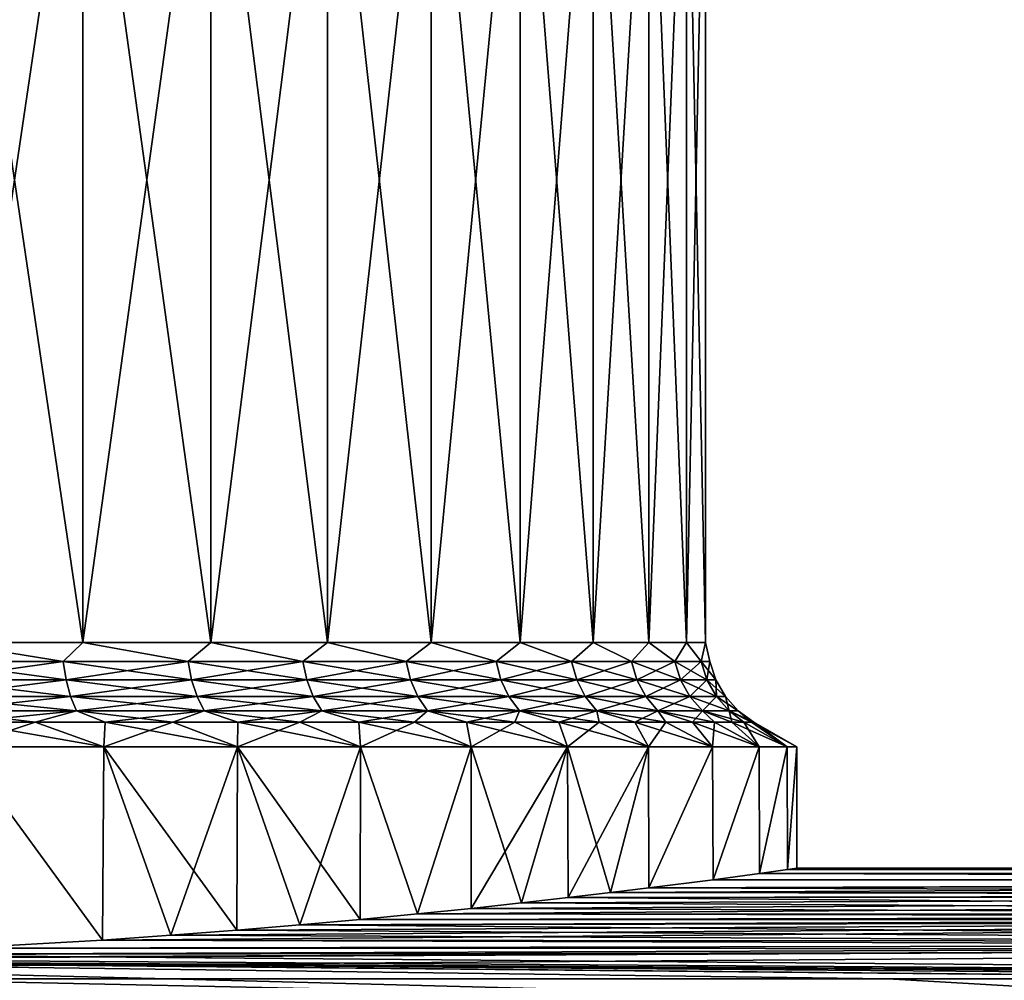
# Model space of a CAD drawing. Header units: metres. Extents: x -90 to 304, y -90 to 74.
# Tile 14 of 256: x -55.5 to -46.95, y 13.03 to 21.37. Entities that reach past the tile are written whole.
import ezdxf

# ---------------------------------------------------------------- set-up
doc = ezdxf.new("R2010")
doc.units = ezdxf.units.M
doc.layers.add('solid_21662050_350', color=7, linetype='CONTINUOUS')

msp = doc.modelspace()

# ---------------------------------------------------------------- linework, layer by layer
at = {"layer": 'solid_21662050_350'}
for points in [[(-54.952427, 15.961881, 9.181503), (-54.952408, 24, 9.181491), (-56.142979, 24, 9.741732)], [(-56.142975, 15.961881, 9.741734), (-54.952427, 15.961881, 9.181503), (-56.142979, 24, 9.741732)], [(-56.142975, 15.961881, -9.741734), (-56.142979, 24, -9.741732), (-54.952408, 24, -9.181491)], [(-54.952427, 15.961881, -9.181503), (-56.142975, 15.961881, -9.741734), (-54.952408, 24, -9.181491)], [(-54.952427, 15.961881, 9.181503), (-53.84148, 15.961881, 8.476477), (-54.952408, 24, 9.181491)], [(-54.952427, 15.961881, -9.181503), (-54.952408, 24, -9.181491), (-53.841454, 24, -8.476456)], [(-53.84148, 15.961881, -8.476476), (-54.952427, 15.961881, -9.181503), (-53.841454, 24, -8.476456)], [(-53.84148, 15.961881, 8.476477), (-53.841454, 24, 8.476456), (-54.952408, 24, 9.181491)], [(-53.84148, 15.961881, 8.476477), (-52.82766, 15.961881, 7.637769), (-53.841454, 24, 8.476456)], [(-53.84148, 15.961881, -8.476476), (-53.841454, 24, -8.476456), (-52.827648, 24, -7.637761)], [(-52.82766, 15.961881, -7.637769), (-53.84148, 15.961881, -8.476476), (-52.827648, 24, -7.637761)], [(-52.82766, 15.961881, 7.637769), (-52.827648, 24, 7.637761), (-53.841454, 24, 8.476456)], [(-52.82766, 15.961881, 7.637769), (-51.926949, 15.961881, 6.67861), (-52.827648, 24, 7.637761)], [(-52.82766, 15.961881, -7.637769), (-52.827648, 24, -7.637761), (-51.926964, 24, -6.678631)], [(-51.926949, 15.961881, -6.67861), (-52.82766, 15.961881, -7.637769), (-51.926964, 24, -6.678631)], [(-51.926949, 15.961881, 6.67861), (-51.926964, 24, 6.678631), (-52.827648, 24, 7.637761)], [(-51.153553, 15.961881, 5.614126), (-51.153572, 24, 5.61415), (-51.926964, 24, 6.678631)], [(-51.926949, 15.961881, 6.67861), (-51.153553, 15.961881, 5.614126), (-51.926964, 24, 6.678631)], [(-51.926949, 15.961881, -6.67861), (-51.926964, 24, -6.678631), (-51.153572, 24, -5.61415)], [(-51.153553, 15.961881, -5.614126), (-51.926949, 15.961881, -6.67861), (-51.153572, 24, -5.61415)], [(-50.519676, 15.961881, 4.461102), (-50.51968, 24, 4.461111), (-51.153572, 24, 5.61415)], [(-51.153553, 15.961881, 5.614126), (-50.519676, 15.961881, 4.461102), (-51.153572, 24, 5.61415)], [(-51.153553, 15.961881, -5.614126), (-51.153572, 24, -5.61415), (-50.51968, 24, -4.461111)], [(-50.519676, 15.961881, -4.461103), (-51.153553, 15.961881, -5.614126), (-50.51968, 24, -4.461111)], [(-50.035305, 15.961881, 3.237726), (-50.035301, 24, 3.237709), (-50.51968, 24, 4.461111)], [(-50.519676, 15.961881, 4.461102), (-50.035305, 15.961881, 3.237726), (-50.51968, 24, 4.461111)], [(-50.519676, 15.961881, -4.461103), (-50.51968, 24, -4.461111), (-50.035301, 24, -3.237709)], [(-50.035305, 15.961881, -3.237726), (-50.519676, 15.961881, -4.461103), (-50.035301, 24, -3.237709)], [(-50.035305, 15.961881, 3.237726), (-49.708084, 15.961881, 1.963288), (-50.035301, 24, 3.237709)], [(-50.035305, 15.961881, -3.237726), (-50.035301, 24, -3.237709), (-49.70808, 24, -1.963255)], [(-49.708084, 15.961881, -1.963288), (-50.035305, 15.961881, -3.237726), (-49.70808, 24, -1.963255)], [(-49.708084, 15.961881, 1.963288), (-49.70808, 24, 1.963255), (-50.035301, 24, 3.237709)], [(-49.708084, 15.961881, 1.963288), (-49.543175, 15.961881, 0.657888), (-49.70808, 24, 1.963255)], [(-49.708084, 15.961881, -1.963288), (-49.70808, 24, -1.963255), (-49.543175, 24, -0.657866)], [(-49.543175, 15.961881, -0.657888), (-49.708084, 15.961881, -1.963288), (-49.543175, 24, -0.657866)], [(-49.543175, 15.961881, 0.657888), (-49.543175, 24, 0.657866), (-49.70808, 24, 1.963255)], [(-49.543175, 15.961881, -0.657888), (-49.543175, 24, -0.657866), (-49.543175, 24, 0.657866)], [(-49.543175, 15.961881, 0.657888), (-49.543175, 15.961881, -0.657888), (-49.543175, 24, 0.657866)], [(-56.278427, 15.795551, -9.812979), (-56.142975, 15.961881, -9.741734), (-55.122738, 15.795551, -9.292845)], [(-55.122738, 15.795551, 9.292845), (-56.142975, 15.961881, 9.741734), (-56.278427, 15.795551, 9.812979)], [(-55.122738, 15.795551, -9.292845), (-56.142975, 15.961881, -9.741734), (-54.952427, 15.961881, -9.181503)], [(-55.122738, 15.795551, 9.292845), (-54.952427, 15.961881, 9.181503), (-56.142975, 15.961881, 9.741734)], [(-55.122738, 15.795551, -9.292845), (-54.952427, 15.961881, -9.181503), (-54.03817, 15.795551, -8.6372)], [(-54.03817, 15.795551, 8.6372), (-54.952427, 15.961881, 9.181503), (-55.122738, 15.795551, 9.292845)], [(-54.03817, 15.795551, -8.6372), (-54.952427, 15.961881, -9.181503), (-53.84148, 15.961881, -8.476476)], [(-54.03817, 15.795551, 8.6372), (-53.84148, 15.961881, 8.476477), (-54.952427, 15.961881, 9.181503)], [(-54.03817, 15.795551, -8.6372), (-53.84148, 15.961881, -8.476476), (-53.040539, 15.795551, -7.855607)], [(-53.040539, 15.795551, 7.855607), (-53.84148, 15.961881, 8.476477), (-54.03817, 15.795551, 8.6372)], [(-53.040539, 15.795551, -7.855607), (-53.84148, 15.961881, -8.476476), (-52.82766, 15.961881, -7.637769)], [(-53.040539, 15.795551, 7.855607), (-52.82766, 15.961881, 7.637769), (-53.84148, 15.961881, 8.476477)], [(-53.040539, 15.795551, -7.855607), (-52.82766, 15.961881, -7.637769), (-52.144394, 15.795551, -6.95946)], [(-52.144394, 15.795551, 6.95946), (-52.82766, 15.961881, 7.637769), (-53.040539, 15.795551, 7.855607)], [(-52.144394, 15.795551, -6.95946), (-52.82766, 15.961881, -7.637769), (-51.926949, 15.961881, -6.67861)], [(-52.144394, 15.795551, 6.95946), (-51.926949, 15.961881, 6.67861), (-52.82766, 15.961881, 7.637769)], [(-52.144394, 15.795551, -6.95946), (-51.926949, 15.961881, -6.67861), (-51.362801, 15.795551, -5.961829)], [(-51.362801, 15.795551, 5.961829), (-51.926949, 15.961881, 6.67861), (-52.144394, 15.795551, 6.95946)], [(-51.362801, 15.795551, -5.961829), (-51.926949, 15.961881, -6.67861), (-51.153553, 15.961881, -5.614126)], [(-51.362801, 15.795551, 5.961829), (-51.153553, 15.961881, 5.614126), (-51.926949, 15.961881, 6.67861)], [(-51.362801, 15.795551, -5.961829), (-51.153553, 15.961881, -5.614126), (-50.707153, 15.795551, -4.877261)], [(-50.707153, 15.795551, 4.877261), (-51.153553, 15.961881, 5.614126), (-51.362801, 15.795551, 5.961829)], [(-50.707153, 15.795551, -4.877261), (-51.153553, 15.961881, -5.614126), (-50.519676, 15.961881, -4.461103)], [(-50.707153, 15.795551, 4.877261), (-50.519676, 15.961881, 4.461102), (-51.153553, 15.961881, 5.614126)], [(-50.707153, 15.795551, -4.877261), (-50.519676, 15.961881, -4.461103), (-50.187023, 15.795551, -3.721572)], [(-50.187023, 15.795551, 3.721572), (-50.519676, 15.961881, 4.461102), (-50.707153, 15.795551, 4.877261)], [(-50.187023, 15.795551, -3.721572), (-50.519676, 15.961881, -4.461103), (-50.035305, 15.961881, -3.237726)], [(-50.187023, 15.795551, 3.721572), (-50.035305, 15.961881, 3.237726), (-50.519676, 15.961881, 4.461102)], [(-50.187023, 15.795551, -3.721572), (-50.035305, 15.961881, -3.237726), (-49.809982, 15.795551, -2.511614)], [(-49.809982, 15.795551, 2.511614), (-50.035305, 15.961881, 3.237726), (-50.187023, 15.795551, 3.721572)], [(-49.809982, 15.795551, -2.511614), (-50.035305, 15.961881, -3.237726), (-49.708084, 15.961881, -1.963288)], [(-49.809982, 15.795551, 2.511614), (-49.708084, 15.961881, 1.963288), (-50.035305, 15.961881, 3.237726)], [(-49.809982, 15.795551, -2.511614), (-49.708084, 15.961881, -1.963288), (-49.581539, 15.795551, -1.26503)], [(-49.581539, 15.795551, 1.26503), (-49.708084, 15.961881, 1.963288), (-49.809982, 15.795551, 2.511614)], [(-49.581539, 15.795551, -1.26503), (-49.708084, 15.961881, -1.963288), (-49.543175, 15.961881, -0.657888)], [(-49.581539, 15.795551, 1.26503), (-49.543175, 15.961881, 0.657888), (-49.708084, 15.961881, 1.963288)], [(-49.581539, 15.795551, -1.26503), (-49.543175, 15.961881, -0.657888), (-49.505016, 15.795551)], [(-49.505016, 15.795551), (-49.543175, 15.961881, 0.657888), (-49.581539, 15.795551, 1.26503)], [(-49.505016, 15.795551), (-49.543175, 15.961881, -0.657888), (-49.543175, 15.961881, 0.657888)], [(-56.278427, 15.795551, 9.812979), (-56.260078, 15.636338, 9.861365), (-55.09869, 15.636338, 9.338667)], [(-55.122738, 15.795551, 9.292845), (-56.278427, 15.795551, 9.812979), (-55.09869, 15.636338, 9.338667)], [(-56.278427, 15.795551, -9.812979), (-55.122738, 15.795551, -9.292845), (-56.260078, 15.636338, -9.861365)], [(-55.122738, 15.795551, -9.292845), (-55.09869, 15.636338, -9.338667), (-56.260078, 15.636338, -9.861365)], [(-55.122738, 15.795551, 9.292845), (-55.09869, 15.636338, 9.338667), (-54.008774, 15.636338, 8.67979)], [(-54.03817, 15.795551, 8.6372), (-55.122738, 15.795551, 9.292845), (-54.008774, 15.636338, 8.67979)], [(-55.122738, 15.795551, -9.292845), (-54.03817, 15.795551, -8.6372), (-55.09869, 15.636338, -9.338667)], [(-54.03817, 15.795551, -8.6372), (-54.008774, 15.636338, -8.67979), (-55.09869, 15.636338, -9.338667)], [(-54.03817, 15.795551, 8.6372), (-54.008774, 15.636338, 8.67979), (-53.006222, 15.636338, 7.894342)], [(-53.040539, 15.795551, 7.855607), (-54.03817, 15.795551, 8.6372), (-53.006222, 15.636338, 7.894342)], [(-54.03817, 15.795551, -8.6372), (-53.040539, 15.795551, -7.855607), (-54.008774, 15.636338, -8.67979)], [(-53.040539, 15.795551, -7.855607), (-53.006222, 15.636338, -7.894342), (-54.008774, 15.636338, -8.67979)], [(-53.040539, 15.795551, 7.855607), (-53.006222, 15.636338, 7.894342), (-52.105659, 15.636338, 6.993777)], [(-52.144394, 15.795551, 6.95946), (-53.040539, 15.795551, 7.855607), (-52.105659, 15.636338, 6.993777)], [(-53.040539, 15.795551, -7.855607), (-52.144394, 15.795551, -6.95946), (-53.006222, 15.636338, -7.894342)], [(-52.144394, 15.795551, -6.95946), (-52.105659, 15.636338, -6.993777), (-53.006222, 15.636338, -7.894342)], [(-52.144394, 15.795551, 6.95946), (-52.105659, 15.636338, 6.993777), (-51.32021, 15.636338, 5.991227)], [(-51.362801, 15.795551, 5.961829), (-52.144394, 15.795551, 6.95946), (-51.32021, 15.636338, 5.991227)], [(-52.144394, 15.795551, -6.95946), (-51.362801, 15.795551, -5.961829), (-52.105659, 15.636338, -6.993777)], [(-51.362801, 15.795551, -5.961829), (-51.32021, 15.636338, -5.991227), (-52.105659, 15.636338, -6.993777)], [(-51.362801, 15.795551, 5.961829), (-51.32021, 15.636338, 5.991227), (-50.661331, 15.636338, 4.90131)], [(-50.707153, 15.795551, 4.877261), (-51.362801, 15.795551, 5.961829), (-50.661331, 15.636338, 4.90131)], [(-51.362801, 15.795551, -5.961829), (-50.707153, 15.795551, -4.877261), (-51.32021, 15.636338, -5.991227)], [(-50.707153, 15.795551, -4.877261), (-50.661331, 15.636338, -4.90131), (-51.32021, 15.636338, -5.991227)], [(-50.707153, 15.795551, 4.877261), (-50.661331, 15.636338, 4.90131), (-50.138634, 15.636338, 3.739923)], [(-50.187023, 15.795551, 3.721572), (-50.707153, 15.795551, 4.877261), (-50.138634, 15.636338, 3.739923)], [(-50.707153, 15.795551, -4.877261), (-50.187023, 15.795551, -3.721572), (-50.661331, 15.636338, -4.90131)], [(-50.187023, 15.795551, -3.721572), (-50.138634, 15.636338, -3.739923), (-50.661331, 15.636338, -4.90131)], [(-50.187023, 15.795551, 3.721572), (-50.138634, 15.636338, 3.739923), (-49.759739, 15.636338, 2.523998)], [(-49.809982, 15.795551, 2.511614), (-50.187023, 15.795551, 3.721572), (-49.759739, 15.636338, 2.523998)], [(-50.187023, 15.795551, -3.721572), (-49.809982, 15.795551, -2.511614), (-50.138634, 15.636338, -3.739923)], [(-49.809982, 15.795551, -2.511614), (-49.759739, 15.636338, -2.523998), (-50.138634, 15.636338, -3.739923)], [(-49.809982, 15.795551, 2.511614), (-49.759739, 15.636338, 2.523998), (-49.530167, 15.636338, 1.271268)], [(-49.581539, 15.795551, 1.26503), (-49.809982, 15.795551, 2.511614), (-49.530167, 15.636338, 1.271268)], [(-49.809982, 15.795551, -2.511614), (-49.581539, 15.795551, -1.26503), (-49.759739, 15.636338, -2.523998)], [(-49.581539, 15.795551, -1.26503), (-49.530167, 15.636338, -1.271268), (-49.759739, 15.636338, -2.523998)], [(-49.581539, 15.795551, 1.26503), (-49.530167, 15.636338, 1.271268), (-49.45327, 15.636338)], [(-49.505016, 15.795551), (-49.581539, 15.795551, 1.26503), (-49.45327, 15.636338)], [(-49.581539, 15.795551, -1.26503), (-49.505016, 15.795551), (-49.530167, 15.636338, -1.271268)], [(-49.505016, 15.795551), (-49.45327, 15.636338), (-49.530167, 15.636338, -1.271268)], [(-56.260078, 15.636338, 9.861365), (-56.230377, 15.491381, 9.939674), (-55.059769, 15.491381, 9.412826)], [(-55.09869, 15.636338, 9.338667), (-56.260078, 15.636338, 9.861365), (-55.059769, 15.491381, 9.412826)], [(-56.260078, 15.636338, -9.861365), (-55.09869, 15.636338, -9.338667), (-56.230377, 15.491381, -9.939674)], [(-55.09869, 15.636338, -9.338667), (-55.059769, 15.491381, -9.412826), (-56.230377, 15.491381, -9.939674)], [(-55.09869, 15.636338, 9.338667), (-55.059769, 15.491381, 9.412826), (-53.961197, 15.491381, 8.748716)], [(-54.008774, 15.636338, 8.67979), (-55.09869, 15.636338, 9.338667), (-53.961197, 15.491381, 8.748716)], [(-55.09869, 15.636338, -9.338667), (-54.008774, 15.636338, -8.67979), (-55.059769, 15.491381, -9.412826)], [(-54.008774, 15.636338, -8.67979), (-53.961197, 15.491381, -8.748716), (-55.059769, 15.491381, -9.412826)], [(-54.008774, 15.636338, 8.67979), (-53.961197, 15.491381, 8.748716), (-52.950687, 15.491381, 7.957031)], [(-53.006222, 15.636338, 7.894342), (-54.008774, 15.636338, 8.67979), (-52.950687, 15.491381, 7.957031)], [(-54.008774, 15.636338, -8.67979), (-53.006222, 15.636338, -7.894342), (-53.961197, 15.491381, -8.748716)], [(-53.006222, 15.636338, -7.894342), (-52.950687, 15.491381, -7.957031), (-53.961197, 15.491381, -8.748716)], [(-53.006222, 15.636338, 7.894342), (-52.950687, 15.491381, 7.957031), (-52.042969, 15.491381, 7.049314)], [(-52.105659, 15.636338, 6.993777), (-53.006222, 15.636338, 7.894342), (-52.042969, 15.491381, 7.049314)], [(-53.006222, 15.636338, -7.894342), (-52.105659, 15.636338, -6.993777), (-52.950687, 15.491381, -7.957031)], [(-52.105659, 15.636338, -6.993777), (-52.042969, 15.491381, -7.049314), (-52.950687, 15.491381, -7.957031)], [(-52.105659, 15.636338, 6.993777), (-52.042969, 15.491381, 7.049314), (-51.251286, 15.491381, 6.038803)], [(-51.32021, 15.636338, 5.991227), (-52.105659, 15.636338, 6.993777), (-51.251286, 15.491381, 6.038803)], [(-52.105659, 15.636338, -6.993777), (-51.32021, 15.636338, -5.991227), (-52.042969, 15.491381, -7.049314)], [(-51.32021, 15.636338, -5.991227), (-51.251286, 15.491381, -6.038803), (-52.042969, 15.491381, -7.049314)], [(-51.32021, 15.636338, 5.991227), (-51.251286, 15.491381, 6.038803), (-50.587173, 15.491381, 4.940232)], [(-50.661331, 15.636338, 4.90131), (-51.32021, 15.636338, 5.991227), (-50.587173, 15.491381, 4.940232)], [(-51.32021, 15.636338, -5.991227), (-50.661331, 15.636338, -4.90131), (-51.251286, 15.491381, -6.038803)], [(-50.661331, 15.636338, -4.90131), (-50.587173, 15.491381, -4.940232), (-51.251286, 15.491381, -6.038803)], [(-50.661331, 15.636338, 4.90131), (-50.587173, 15.491381, 4.940232), (-50.060326, 15.491381, 3.769621)], [(-50.138634, 15.636338, 3.739923), (-50.661331, 15.636338, 4.90131), (-50.060326, 15.491381, 3.769621)], [(-50.661331, 15.636338, -4.90131), (-50.138634, 15.636338, -3.739923), (-50.587173, 15.491381, -4.940232)], [(-50.138634, 15.636338, -3.739923), (-50.060326, 15.491381, -3.769621), (-50.587173, 15.491381, -4.940232)], [(-50.138634, 15.636338, 3.739923), (-50.060326, 15.491381, 3.769621), (-49.678417, 15.491381, 2.544041)], [(-49.759739, 15.636338, 2.523998), (-50.138634, 15.636338, 3.739923), (-49.678417, 15.491381, 2.544041)], [(-50.138634, 15.636338, -3.739923), (-49.759739, 15.636338, -2.523998), (-50.060326, 15.491381, -3.769621)], [(-49.759739, 15.636338, -2.523998), (-49.678417, 15.491381, -2.544041), (-50.060326, 15.491381, -3.769621)], [(-49.759739, 15.636338, 2.523998), (-49.678417, 15.491381, 2.544041), (-49.447025, 15.491381, 1.281363)], [(-49.530167, 15.636338, 1.271268), (-49.759739, 15.636338, 2.523998), (-49.447025, 15.491381, 1.281363)], [(-49.759739, 15.636338, -2.523998), (-49.530167, 15.636338, -1.271268), (-49.678417, 15.491381, -2.544041)], [(-49.530167, 15.636338, -1.271268), (-49.447025, 15.491381, -1.281363), (-49.678417, 15.491381, -2.544041)], [(-49.530167, 15.636338, 1.271268), (-49.447025, 15.491381, 1.281363), (-49.369518, 15.491381)], [(-49.45327, 15.636338), (-49.530167, 15.636338, 1.271268), (-49.369518, 15.491381)], [(-49.530167, 15.636338, -1.271268), (-49.45327, 15.636338), (-49.447025, 15.491381, -1.281363)], [(-49.45327, 15.636338), (-49.369518, 15.491381), (-49.447025, 15.491381, -1.281363)], [(-56.230377, 15.491381, 9.939674), (-56.190632, 15.367028, 10.044477), (-55.007679, 15.367028, 9.512073)], [(-55.059769, 15.491381, 9.412826), (-56.230377, 15.491381, 9.939674), (-55.007679, 15.367028, 9.512073)], [(-56.230377, 15.491381, -9.939674), (-55.059769, 15.491381, -9.412826), (-56.190632, 15.367028, -10.044477)], [(-55.059769, 15.491381, -9.412826), (-55.007679, 15.367028, -9.512073), (-56.190632, 15.367028, -10.044477)], [(-55.059769, 15.491381, 9.412826), (-55.007679, 15.367028, 9.512073), (-53.897526, 15.367028, 8.840961)], [(-53.961197, 15.491381, 8.748716), (-55.059769, 15.491381, 9.412826), (-53.897526, 15.367028, 8.840961)], [(-55.059769, 15.491381, -9.412826), (-53.961197, 15.491381, -8.748716), (-55.007679, 15.367028, -9.512073)], [(-53.961197, 15.491381, -8.748716), (-53.897526, 15.367028, -8.840961), (-55.007679, 15.367028, -9.512073)], [(-53.961197, 15.491381, 8.748716), (-53.897526, 15.367028, 8.840961), (-52.876358, 15.367028, 8.040929)], [(-52.950687, 15.491381, 7.957031), (-53.961197, 15.491381, 8.748716), (-52.876358, 15.367028, 8.040929)], [(-53.961197, 15.491381, -8.748716), (-52.950687, 15.491381, -7.957031), (-53.897526, 15.367028, -8.840961)], [(-52.950687, 15.491381, -7.957031), (-52.876358, 15.367028, -8.040929), (-53.897526, 15.367028, -8.840961)], [(-52.950687, 15.491381, 7.957031), (-52.876358, 15.367028, 8.040929), (-51.959072, 15.367028, 7.123641)], [(-52.042969, 15.491381, 7.049314), (-52.950687, 15.491381, 7.957031), (-51.959072, 15.367028, 7.123641)], [(-52.950687, 15.491381, -7.957031), (-52.042969, 15.491381, -7.049314), (-52.876358, 15.367028, -8.040929)], [(-52.042969, 15.491381, -7.049314), (-51.959072, 15.367028, -7.123641), (-52.876358, 15.367028, -8.040929)], [(-52.042969, 15.491381, 7.049314), (-51.959072, 15.367028, 7.123641), (-51.159039, 15.367028, 6.102475)], [(-51.251286, 15.491381, 6.038803), (-52.042969, 15.491381, 7.049314), (-51.159039, 15.367028, 6.102475)], [(-52.042969, 15.491381, -7.049314), (-51.251286, 15.491381, -6.038803), (-51.959072, 15.367028, -7.123641)], [(-51.251286, 15.491381, -6.038803), (-51.159039, 15.367028, -6.102475), (-51.959072, 15.367028, -7.123641)], [(-51.251286, 15.491381, 6.038803), (-51.159039, 15.367028, 6.102475), (-50.487926, 15.367028, 4.992321)], [(-50.587173, 15.491381, 4.940232), (-51.251286, 15.491381, 6.038803), (-50.487926, 15.367028, 4.992321)], [(-51.251286, 15.491381, -6.038803), (-50.587173, 15.491381, -4.940232), (-51.159039, 15.367028, -6.102475)], [(-50.587173, 15.491381, -4.940232), (-50.487926, 15.367028, -4.992321), (-51.159039, 15.367028, -6.102475)], [(-50.587173, 15.491381, 4.940232), (-50.487926, 15.367028, 4.992321), (-49.955524, 15.367028, 3.809367)], [(-50.060326, 15.491381, 3.769621), (-50.587173, 15.491381, 4.940232), (-49.955524, 15.367028, 3.809367)], [(-50.587173, 15.491381, -4.940232), (-50.060326, 15.491381, -3.769621), (-50.487926, 15.367028, -4.992321)], [(-50.060326, 15.491381, -3.769621), (-49.955524, 15.367028, -3.809367), (-50.487926, 15.367028, -4.992321)], [(-50.060326, 15.491381, 3.769621), (-49.955524, 15.367028, 3.809367), (-49.569592, 15.367028, 2.570865)], [(-49.678417, 15.491381, 2.544041), (-50.060326, 15.491381, 3.769621), (-49.569592, 15.367028, 2.570865)], [(-50.060326, 15.491381, -3.769621), (-49.678417, 15.491381, -2.544041), (-49.955524, 15.367028, -3.809367)], [(-49.678417, 15.491381, -2.544041), (-49.569592, 15.367028, -2.570865), (-49.955524, 15.367028, -3.809367)], [(-49.678417, 15.491381, 2.544041), (-49.569592, 15.367028, 2.570865), (-49.335754, 15.367028, 1.294874)], [(-49.447025, 15.491381, 1.281363), (-49.678417, 15.491381, 2.544041), (-49.335754, 15.367028, 1.294874)], [(-49.678417, 15.491381, -2.544041), (-49.447025, 15.491381, -1.281363), (-49.569592, 15.367028, -2.570865)], [(-49.447025, 15.491381, -1.281363), (-49.335754, 15.367028, -1.294874), (-49.569592, 15.367028, -2.570865)], [(-49.447025, 15.491381, 1.281363), (-49.335754, 15.367028, 1.294874), (-49.257431, 15.367028)], [(-49.369518, 15.491381), (-49.447025, 15.491381, 1.281363), (-49.257431, 15.367028)], [(-49.447025, 15.491381, -1.281363), (-49.369518, 15.491381), (-49.335754, 15.367028, -1.294874)], [(-49.369518, 15.491381), (-49.257431, 15.367028), (-49.335754, 15.367028, -1.294874)], [(-56.190632, 15.367028, 10.044477), (-55.995747, 15.26906, 10.113651), (-55.368603, 15.26906, 9.842264)], [(-55.007679, 15.367028, 9.512073), (-56.190632, 15.367028, 10.044477), (-55.368603, 15.26906, 9.842264)], [(-56.190632, 15.367028, -10.044477), (-55.007679, 15.367028, -9.512073), (-55.995743, 15.26906, -10.113651)], [(-55.007679, 15.367028, -9.512073), (-55.368603, 15.26906, -9.842263), (-55.995743, 15.26906, -10.113651)], [(-55.007679, 15.367028, 9.512073), (-55.368603, 15.26906, 9.842264), (-54.759743, 15.26906, 9.532036)], [(-55.007679, 15.367028, -9.512073), (-54.759739, 15.26906, -9.532035), (-55.368603, 15.26906, -9.842263)], [(-55.007679, 15.367028, 9.512073), (-54.759743, 15.26906, 9.532036), (-54.171562, 15.26906, 9.184189)], [(-53.897526, 15.367028, 8.840961), (-55.007679, 15.367028, 9.512073), (-54.171562, 15.26906, 9.184189)], [(-55.007679, 15.367028, -9.512073), (-53.897526, 15.367028, -8.840961), (-54.759739, 15.26906, -9.532035)], [(-53.897526, 15.367028, -8.840961), (-54.171562, 15.26906, -9.184188), (-54.759739, 15.26906, -9.532035)], [(-53.897526, 15.367028, 8.840961), (-54.171562, 15.26906, 9.184189), (-53.606384, 15.26906, 8.800095)], [(-53.897526, 15.367028, -8.840961), (-53.60638, 15.26906, -8.800094), (-54.171562, 15.26906, -9.184188)], [(-53.897526, 15.367028, 8.840961), (-53.606384, 15.26906, 8.800095), (-53.066433, 15.26906, 8.381269)], [(-52.876358, 15.367028, 8.040929), (-53.897526, 15.367028, 8.840961), (-53.066433, 15.26906, 8.381269)], [(-53.897526, 15.367028, -8.840961), (-52.876358, 15.367028, -8.040929), (-53.60638, 15.26906, -8.800094)], [(-52.876358, 15.367028, -8.040929), (-53.066433, 15.26906, -8.381268), (-53.60638, 15.26906, -8.800094)], [(-52.876358, 15.367028, 8.040929), (-53.066433, 15.26906, 8.381269), (-52.553852, 15.26906, 7.929367)], [(-52.876358, 15.367028, -8.040929), (-52.553848, 15.26906, -7.929366), (-53.066433, 15.26906, -8.381268)], [(-52.876358, 15.367028, 8.040929), (-52.553852, 15.26906, 7.929367), (-52.070656, 15.26906, 7.446172)], [(-51.959072, 15.367028, 7.123641), (-52.876358, 15.367028, 8.040929), (-52.070656, 15.26906, 7.446172)], [(-52.876358, 15.367028, -8.040929), (-51.959072, 15.367028, -7.123641), (-52.553848, 15.26906, -7.929366)], [(-51.959072, 15.367028, -7.123641), (-52.070652, 15.26906, -7.446171), (-52.553848, 15.26906, -7.929366)], [(-51.959072, 15.367028, 7.123641), (-52.070656, 15.26906, 7.446172), (-51.618752, 15.26906, 6.933591)], [(-51.959072, 15.367028, -7.123641), (-51.618752, 15.26906, -6.933589), (-52.070652, 15.26906, -7.446171)], [(-51.959072, 15.367028, 7.123641), (-51.618752, 15.26906, 6.933591), (-51.199924, 15.26906, 6.393645)], [(-51.159039, 15.367028, 6.102475), (-51.959072, 15.367028, 7.123641), (-51.199924, 15.26906, 6.393645)], [(-51.959072, 15.367028, -7.123641), (-51.159039, 15.367028, -6.102475), (-51.618752, 15.26906, -6.933589)], [(-51.159039, 15.367028, -6.102475), (-51.199924, 15.26906, -6.393643), (-51.618752, 15.26906, -6.933589)], [(-51.159039, 15.367028, 6.102475), (-51.199924, 15.26906, 6.393645), (-50.81583, 15.26906, 5.828466)], [(-51.159039, 15.367028, -6.102475), (-50.815826, 15.26906, -5.828464), (-51.199924, 15.26906, -6.393643)], [(-51.159039, 15.367028, 6.102475), (-50.81583, 15.26906, 5.828466), (-50.467979, 15.26906, 5.240285)], [(-50.487926, 15.367028, 4.992321), (-51.159039, 15.367028, 6.102475), (-50.467979, 15.26906, 5.240285)], [(-51.159039, 15.367028, -6.102475), (-50.487926, 15.367028, -4.992321), (-50.815826, 15.26906, -5.828464)], [(-50.487926, 15.367028, -4.992321), (-50.467979, 15.26906, -5.240283), (-50.815826, 15.26906, -5.828464)], [(-50.487926, 15.367028, 4.992321), (-50.467979, 15.26906, 5.240285), (-50.157749, 15.26906, 4.631423)], [(-50.487926, 15.367028, 4.992321), (-50.157749, 15.26906, 4.631423), (-49.88636, 15.26906, 4.004282)], [(-49.955524, 15.367028, 3.809367), (-50.487926, 15.367028, 4.992321), (-49.88636, 15.26906, 4.004282)], [(-50.487926, 15.367028, -4.992321), (-50.157745, 15.26906, -4.631421), (-50.467979, 15.26906, -5.240283)], [(-50.487926, 15.367028, -4.992321), (-49.955524, 15.367028, -3.809367), (-50.157745, 15.26906, -4.631421)], [(-49.955524, 15.367028, -3.809367), (-49.88636, 15.26906, -4.004281), (-50.157745, 15.26906, -4.631421)], [(-49.955524, 15.367028, 3.809367), (-49.88636, 15.26906, 4.004282), (-49.654884, 15.26906, 3.361339)], [(-49.955524, 15.367028, 3.809367), (-49.654884, 15.26906, 3.361339), (-49.464237, 15.26906, 2.70513)], [(-49.569592, 15.367028, 2.570865), (-49.955524, 15.367028, 3.809367), (-49.464237, 15.26906, 2.70513)], [(-49.955524, 15.367028, -3.809367), (-49.654884, 15.26906, -3.361337), (-49.88636, 15.26906, -4.004281)], [(-49.955524, 15.367028, -3.809367), (-49.569592, 15.367028, -2.570865), (-49.654884, 15.26906, -3.361337)], [(-49.569592, 15.367028, -2.570865), (-49.464237, 15.26906, -2.705128), (-49.654884, 15.26906, -3.361337)], [(-49.569592, 15.367028, 2.570865), (-49.464237, 15.26906, 2.70513), (-49.31517, 15.26906, 2.038245)], [(-49.569592, 15.367028, 2.570865), (-49.31517, 15.26906, 2.038245), (-49.208271, 15.26906, 1.363316)], [(-49.335754, 15.367028, 1.294874), (-49.569592, 15.367028, 2.570865), (-49.208271, 15.26906, 1.363316)], [(-49.569592, 15.367028, -2.570865), (-49.31517, 15.26906, -2.038243), (-49.464237, 15.26906, -2.705128)], [(-49.569592, 15.367028, -2.570865), (-49.335754, 15.367028, -1.294874), (-49.31517, 15.26906, -2.038243)], [(-49.335754, 15.367028, 1.294874), (-49.208271, 15.26906, 1.363316), (-49.143963, 15.26906, 0.683006)], [(-49.335754, 15.367028, 1.294874), (-49.143963, 15.26906, 0.683006), (-49.122501, 15.26906, 0.000001)], [(-49.257431, 15.367028), (-49.335754, 15.367028, 1.294874), (-49.122501, 15.26906, 0.000001)], [(-49.335754, 15.367028, -1.294874), (-49.143963, 15.26906, -0.683004), (-49.208271, 15.26906, -1.363314)], [(-49.335754, 15.367028, -1.294874), (-49.257431, 15.367028), (-49.143963, 15.26906, -0.683004)], [(-49.335754, 15.367028, -1.294874), (-49.208271, 15.26906, -1.363314), (-49.31517, 15.26906, -2.038243)], [(-49.257431, 15.367028), (-49.122501, 15.26906, 0.000001), (-49.143963, 15.26906, -0.683004)], [(-55.995747, 15.26906, 10.113651), (-56.010693, 15.053997, 10.518932), (-54.771915, 15.053997, 9.961407)], [(-55.368603, 15.26906, -9.842263), (-54.771915, 15.053997, -9.961407), (-56.010693, 15.053997, -10.518932)], [(-55.995743, 15.26906, -10.113651), (-55.368603, 15.26906, -9.842263), (-56.010693, 15.053997, -10.518932)], [(-55.368603, 15.26906, 9.842264), (-55.995747, 15.26906, 10.113651), (-54.771915, 15.053997, 9.961407)], [(-54.759743, 15.26906, 9.532036), (-55.368603, 15.26906, 9.842264), (-54.771915, 15.053997, 9.961407)], [(-55.368603, 15.26906, -9.842263), (-54.759739, 15.26906, -9.532035), (-54.771915, 15.053997, -9.961407)], [(-54.759743, 15.26906, 9.532036), (-54.771915, 15.053997, 9.961407), (-53.609318, 15.053997, 9.2586)], [(-54.171562, 15.26906, -9.184188), (-53.609318, 15.053997, -9.2586), (-54.771915, 15.053997, -9.961407)], [(-54.759739, 15.26906, -9.532035), (-54.171562, 15.26906, -9.184188), (-54.771915, 15.053997, -9.961407)], [(-54.171562, 15.26906, 9.184189), (-54.759743, 15.26906, 9.532036), (-53.609318, 15.053997, 9.2586)], [(-53.606384, 15.26906, 8.800095), (-54.171562, 15.26906, 9.184189), (-53.609318, 15.053997, 9.2586)], [(-54.171562, 15.26906, -9.184188), (-53.60638, 15.26906, -8.800094), (-53.609318, 15.053997, -9.2586)], [(-53.606384, 15.26906, 8.800095), (-53.609318, 15.053997, 9.2586), (-52.539921, 15.053997, 8.420792)], [(-53.066433, 15.26906, -8.381268), (-52.539921, 15.053997, -8.420792), (-53.609318, 15.053997, -9.2586)], [(-53.60638, 15.26906, -8.800094), (-53.066433, 15.26906, -8.381268), (-53.609318, 15.053997, -9.2586)], [(-53.066433, 15.26906, 8.381269), (-53.606384, 15.26906, 8.800095), (-52.539921, 15.053997, 8.420792)], [(-52.553852, 15.26906, 7.929367), (-53.066433, 15.26906, 8.381269), (-52.539921, 15.053997, 8.420792)], [(-53.066433, 15.26906, -8.381268), (-52.553848, 15.26906, -7.929366), (-52.539921, 15.053997, -8.420792)], [(-52.553852, 15.26906, 7.929367), (-52.539921, 15.053997, 8.420792), (-51.579243, 15.053997, 7.460117)], [(-52.070656, 15.26906, 7.446172), (-52.553852, 15.26906, 7.929367), (-51.579243, 15.053997, 7.460117)], [(-52.553848, 15.26906, -7.929366), (-52.070652, 15.26906, -7.446171), (-52.539921, 15.053997, -8.420792)], [(-52.070652, 15.26906, -7.446171), (-51.579243, 15.053997, -7.460117), (-52.539921, 15.053997, -8.420792)], [(-51.618752, 15.26906, 6.933591), (-52.070656, 15.26906, 7.446172), (-51.579243, 15.053997, 7.460117)], [(-52.070652, 15.26906, -7.446171), (-51.618752, 15.26906, -6.933589), (-51.579243, 15.053997, -7.460117)], [(-51.618752, 15.26906, 6.933591), (-51.579243, 15.053997, 7.460117), (-50.741356, 15.053997, 6.390621)], [(-51.199924, 15.26906, 6.393645), (-51.618752, 15.26906, 6.933591), (-50.741356, 15.053997, 6.390621)], [(-51.618752, 15.26906, -6.933589), (-51.199924, 15.26906, -6.393643), (-51.579243, 15.053997, -7.460117)], [(-51.199924, 15.26906, -6.393643), (-50.741356, 15.053997, -6.390621), (-51.579243, 15.053997, -7.460117)], [(-50.81583, 15.26906, 5.828466), (-51.199924, 15.26906, 6.393645), (-50.741356, 15.053997, 6.390621)], [(-51.199924, 15.26906, -6.393643), (-50.815826, 15.26906, -5.828464), (-50.741356, 15.053997, -6.390621)], [(-50.81583, 15.26906, 5.828466), (-50.741356, 15.053997, 6.390621), (-50.038589, 15.053997, 5.228076)], [(-50.467979, 15.26906, 5.240285), (-50.81583, 15.26906, 5.828466), (-50.038589, 15.053997, 5.228076)], [(-50.815826, 15.26906, -5.828464), (-50.467979, 15.26906, -5.240283), (-50.741356, 15.053997, -6.390621)], [(-50.467979, 15.26906, -5.240283), (-50.038589, 15.053997, -5.228076), (-50.741356, 15.053997, -6.390621)], [(-50.157749, 15.26906, 4.631423), (-50.467979, 15.26906, 5.240285), (-50.038589, 15.053997, 5.228076)], [(-50.467979, 15.26906, -5.240283), (-50.157745, 15.26906, -4.631421), (-50.038589, 15.053997, -5.228076)], [(-50.157749, 15.26906, 4.631423), (-50.038589, 15.053997, 5.228076), (-49.481083, 15.053997, 3.989347)], [(-49.88636, 15.26906, 4.004282), (-50.157749, 15.26906, 4.631423), (-49.481083, 15.053997, 3.989347)], [(-50.157745, 15.26906, -4.631421), (-49.88636, 15.26906, -4.004281), (-50.038589, 15.053997, -5.228076)], [(-49.88636, 15.26906, -4.004281), (-49.481083, 15.053997, -3.989347), (-50.038589, 15.053997, -5.228076)], [(-49.654884, 15.26906, 3.361339), (-49.88636, 15.26906, 4.004282), (-49.481083, 15.053997, 3.989347)], [(-49.88636, 15.26906, -4.004281), (-49.654884, 15.26906, -3.361337), (-49.481083, 15.053997, -3.989347)], [(-49.654884, 15.26906, 3.361339), (-49.481083, 15.053997, 3.989347), (-49.076931, 15.053997, 2.692402)], [(-49.464237, 15.26906, 2.70513), (-49.654884, 15.26906, 3.361339), (-49.076931, 15.053997, 2.692402)], [(-49.654884, 15.26906, -3.361337), (-49.464237, 15.26906, -2.705128), (-49.481083, 15.053997, -3.989347)], [(-49.464237, 15.26906, -2.705128), (-49.076931, 15.053997, -2.692402), (-49.481083, 15.053997, -3.989347)], [(-49.31517, 15.26906, 2.038245), (-49.464237, 15.26906, 2.70513), (-49.076931, 15.053997, 2.692402)], [(-49.464237, 15.26906, -2.705128), (-49.31517, 15.26906, -2.038243), (-49.076931, 15.053997, -2.692402)], [(-49.31517, 15.26906, 2.038245), (-49.076931, 15.053997, 2.692402), (-48.832031, 15.053997, 1.356074)], [(-49.208271, 15.26906, 1.363316), (-49.31517, 15.26906, 2.038245), (-48.832031, 15.053997, 1.356074)], [(-49.31517, 15.26906, -2.038243), (-49.208271, 15.26906, -1.363314), (-49.076931, 15.053997, -2.692402)], [(-49.143963, 15.26906, 0.683006), (-49.208271, 15.26906, 1.363316), (-48.832031, 15.053997, 1.356074)], [(-49.208271, 15.26906, -1.363314), (-48.832031, 15.053997, -1.356074), (-49.076931, 15.053997, -2.692402)], [(-49.208271, 15.26906, -1.363314), (-49.143963, 15.26906, -0.683004), (-48.832031, 15.053997, -1.356074)], [(-49.143963, 15.26906, 0.683006), (-48.832031, 15.053997, 1.356074), (-48.75, 15.053997)], [(-49.122501, 15.26906, 0.000001), (-49.143963, 15.26906, 0.683006), (-48.75, 15.053997)], [(-49.143963, 15.26906, -0.683004), (-49.122501, 15.26906, 0.000001), (-48.832031, 15.053997, -1.356074)], [(-49.122501, 15.26906, 0.000001), (-48.75, 15.053997), (-48.832031, 15.053997, -1.356074)], [(-54.78186, 13.376739, -9.966615), (-56.021873, 13.304873, -10.523165), (-56.010693, 15.053997, -10.518932)], [(-56.021862, 13.304874, 10.52316), (-54.781849, 13.37674, 9.966609), (-56.010693, 15.053997, 10.518932)], [(-54.781849, 13.37674, 9.966609), (-54.771915, 15.053997, 9.961407), (-56.010693, 15.053997, 10.518932)], [(-54.78186, 13.376739, -9.966615), (-56.010693, 15.053997, -10.518932), (-54.771915, 15.053997, -9.961407)], [(-54.188511, 13.417951, -9.632708), (-54.78186, 13.376739, -9.966615), (-54.771915, 15.053997, -9.961407)], [(-54.781849, 13.37674, 9.966609), (-54.188499, 13.417952, 9.632702), (-54.771915, 15.053997, 9.961407)], [(-53.615887, 13.461906, 9.263124), (-53.609318, 15.053997, 9.2586), (-54.771915, 15.053997, 9.961407)], [(-54.188499, 13.417952, 9.632702), (-53.615887, 13.461906, 9.263124), (-54.771915, 15.053997, 9.961407)], [(-54.188511, 13.417951, -9.632708), (-54.771915, 15.053997, -9.961407), (-53.609318, 15.053997, -9.2586)], [(-53.615898, 13.461905, -9.263131), (-54.188511, 13.417951, -9.632708), (-53.609318, 15.053997, -9.2586)], [(-53.066452, 13.507934, -8.859369), (-53.615898, 13.461905, -9.263131), (-53.609318, 15.053997, -9.2586)], [(-53.615887, 13.461906, 9.263124), (-53.066441, 13.507935, 8.859362), (-53.609318, 15.053997, 9.2586)], [(-52.542118, 13.555374, 8.422731), (-52.539921, 15.053997, 8.420792), (-53.609318, 15.053997, 9.2586)], [(-53.066441, 13.507935, 8.859362), (-52.542118, 13.555374, 8.422731), (-53.609318, 15.053997, 9.2586)], [(-53.066452, 13.507934, -8.859369), (-53.609318, 15.053997, -9.2586), (-52.539921, 15.053997, -8.420792)], [(-52.54213, 13.555373, -8.42274), (-53.066452, 13.507934, -8.859369), (-52.539921, 15.053997, -8.420792)], [(-52.045238, 13.603491, -7.95514), (-52.54213, 13.555373, -8.42274), (-52.539921, 15.053997, -8.420792)], [(-52.542118, 13.555374, 8.422731), (-52.045231, 13.603492, 7.955131), (-52.539921, 15.053997, 8.420792)], [(-52.045231, 13.603492, 7.955131), (-51.579243, 15.053997, 7.460117), (-52.539921, 15.053997, 8.420792)], [(-52.045238, 13.603491, -7.95514), (-52.539921, 15.053997, -8.420792), (-51.579243, 15.053997, -7.460117)], [(-51.577522, 13.651589, -7.458169), (-52.045238, 13.603491, -7.95514), (-51.579243, 15.053997, -7.460117)], [(-52.045231, 13.603492, 7.955131), (-51.577515, 13.65159, 7.458161), (-51.579243, 15.053997, 7.460117)], [(-51.14093, 13.698937, 6.933925), (-50.741356, 15.053997, 6.390621), (-51.579243, 15.053997, 7.460117)], [(-51.577515, 13.65159, 7.458161), (-51.14093, 13.698937, 6.933925), (-51.579243, 15.053997, 7.460117)], [(-51.577522, 13.651589, -7.458169), (-51.579243, 15.053997, -7.460117), (-50.741356, 15.053997, -6.390621)], [(-51.140938, 13.698936, -6.933935), (-51.577522, 13.651589, -7.458169), (-50.741356, 15.053997, -6.390621)], [(-50.73716, 13.744829, -6.384533), (-51.140938, 13.698936, -6.933935), (-50.741356, 15.053997, -6.390621)], [(-51.14093, 13.698937, 6.933925), (-50.737148, 13.74483, 6.38452), (-50.741356, 15.053997, 6.390621)], [(-50.367538, 13.788607, 5.8119), (-50.038589, 15.053997, 5.228076), (-50.741356, 15.053997, 6.390621)], [(-50.737148, 13.74483, 6.38452), (-50.367538, 13.788607, 5.8119), (-50.741356, 15.053997, 6.390621)], [(-50.73716, 13.744829, -6.384533), (-50.741356, 15.053997, -6.390621), (-50.038589, 15.053997, -5.228076)], [(-50.367546, 13.788606, -5.811914), (-50.73716, 13.744829, -6.384533), (-50.038589, 15.053997, -5.228076)], [(-50.033714, 13.829596, -5.218777), (-50.367546, 13.788606, -5.811914), (-50.038589, 15.053997, -5.228076)], [(-50.367538, 13.788607, 5.8119), (-50.033661, 13.829602, 5.218673), (-50.038589, 15.053997, 5.228076)], [(-50.033661, 13.829602, 5.218673), (-49.481083, 15.053997, 3.989347), (-50.038589, 15.053997, 5.228076)], [(-50.033714, 13.829596, -5.218777), (-50.038589, 15.053997, -5.228076), (-49.481083, 15.053997, -3.989347)], [(-49.477142, 13.900989, -3.97894), (-50.033714, 13.829596, -5.218777), (-49.481083, 15.053997, -3.989347)], [(-50.033661, 13.829602, 5.218673), (-49.476795, 13.901034, 3.978028), (-49.481083, 15.053997, 3.989347)], [(-49.476795, 13.901034, 3.978028), (-49.076931, 15.053997, 2.692402), (-49.481083, 15.053997, 3.989347)], [(-49.477142, 13.900989, -3.97894), (-49.481083, 15.053997, -3.989347), (-49.076931, 15.053997, -2.692402)], [(-49.074665, 13.95499, -2.683201), (-49.477142, 13.900989, -3.97894), (-49.076931, 15.053997, -2.692402)], [(-49.476795, 13.901034, 3.978028), (-49.074615, 13.954997, 2.682992), (-49.076931, 15.053997, 2.692402)], [(-49.074615, 13.954997, 2.682992), (-48.832031, 15.053997, 1.356074), (-49.076931, 15.053997, 2.692402)], [(-49.074665, 13.95499, -2.683201), (-49.076931, 15.053997, -2.692402), (-48.832031, 15.053997, -1.356074)], [(-48.83139, 13.988595, -1.350809), (-49.074665, 13.95499, -2.683201), (-48.832031, 15.053997, -1.356074)], [(-49.074615, 13.954997, 2.682992), (-48.831364, 13.988599, 1.35058), (-48.832031, 15.053997, 1.356074)], [(-48.831364, 13.988599, 1.35058), (-48.75, 15.053997), (-48.832031, 15.053997, 1.356074)], [(-48.83139, 13.988595, -1.350809), (-48.832031, 15.053997, -1.356074), (-48.75, 15.053997)], [(-48.749996, 14, -0.000116), (-48.83139, 13.988595, -1.350809), (-48.75, 15.053997)], [(-48.831364, 13.988599, 1.35058), (-48.749996, 14, -0.000116), (-48.75, 15.053997)], [(-49.074665, 13.95499, -2.683201), (-27.293583, 13.886295, -4.263788), (-49.477142, 13.900989, -3.97894)], [(-49.476795, 13.901034, 3.978028), (-27.265198, 13.908513, 3.824862), (-49.074615, 13.954997, 2.682992)], [(-48.83139, 13.988595, -1.350809), (-27.187834, 13.968859, -2.231946), (-49.074665, 13.95499, -2.683201)], [(-49.074665, 13.95499, -2.683201), (-27.187834, 13.968859, -2.231946), (-27.293583, 13.886295, -4.263788)], [(-49.074615, 13.954997, 2.682992), (-27.173786, 13.979791, 1.798056), (-48.831364, 13.988599, 1.35058)], [(-49.074615, 13.954997, 2.682992), (-27.265198, 13.908513, 3.824862), (-27.173786, 13.979791, 1.798056)], [(-48.749996, 14, -0.000116), (-27.14813, 13.999707, -0.216333), (-48.83139, 13.988595, -1.350809)], [(-48.83139, 13.988595, -1.350809), (-27.14813, 13.999707, -0.216333), (-27.187834, 13.968859, -2.231946)], [(-48.831364, 13.988599, 1.35058), (-27.14813, 13.999707, -0.216333), (-48.749996, 14, -0.000116)], [(-48.831364, 13.988599, 1.35058), (-27.173786, 13.979791, 1.798056), (-27.14813, 13.999707, -0.216333)], [(-50.367538, 13.788607, 5.8119), (-27.423925, 13.783656, 5.879478), (-27.265198, 13.908513, 3.824862)], [(-50.367538, 13.788607, 5.8119), (-27.265198, 13.908513, 3.824862), (-50.033661, 13.829602, 5.218673)], [(-49.477142, 13.900989, -3.97894), (-27.293583, 13.886295, -4.263788), (-50.033714, 13.829596, -5.218777)], [(-50.033714, 13.829596, -5.218777), (-27.293583, 13.886295, -4.263788), (-27.467054, 13.749476, -6.32622)], [(-50.033661, 13.829602, 5.218673), (-27.265198, 13.908513, 3.824862), (-49.476795, 13.901034, 3.978028)], [(-52.045231, 13.603492, 7.955131), (-27.652714, 13.601135, 7.978677), (-27.423925, 13.783656, 5.879478)], [(-52.045231, 13.603492, 7.955131), (-27.423925, 13.783656, 5.879478), (-51.577515, 13.65159, 7.458161)], [(-51.577515, 13.65159, 7.458161), (-27.423925, 13.783656, 5.879478), (-51.14093, 13.698937, 6.933925)], [(-51.14093, 13.698937, 6.933925), (-27.423925, 13.783656, 5.879478), (-50.737148, 13.74483, 6.38452)], [(-50.367546, 13.788606, -5.811914), (-27.467054, 13.749476, -6.32622), (-50.73716, 13.744829, -6.384533)], [(-50.737148, 13.74483, 6.38452), (-27.423925, 13.783656, 5.879478), (-50.367538, 13.788607, 5.8119)], [(-50.033714, 13.829596, -5.218777), (-27.467054, 13.749476, -6.32622), (-50.367546, 13.788606, -5.811914)], [(-51.140938, 13.698936, -6.933935), (-27.711109, 13.554054, -8.43519), (-51.577522, 13.651589, -7.458169)], [(-50.73716, 13.744829, -6.384533), (-27.711109, 13.554054, -8.43519), (-51.140938, 13.698936, -6.933935)], [(-50.73716, 13.744829, -6.384533), (-27.467054, 13.749476, -6.32622), (-27.711109, 13.554054, -8.43519)], [(-51.577522, 13.651589, -7.458169), (-27.711109, 13.554054, -8.43519), (-52.045238, 13.603491, -7.95514)], [(-54.781849, 13.37674, 9.966609), (-27.954584, 13.35561, 10.133471), (-27.652714, 13.601135, 7.978677)], [(-54.781849, 13.37674, 9.966609), (-27.652714, 13.601135, 7.978677), (-54.188499, 13.417952, 9.632702)], [(-54.188499, 13.417952, 9.632702), (-27.652714, 13.601135, 7.978677), (-53.615887, 13.461906, 9.263124)], [(-53.615887, 13.461906, 9.263124), (-27.652714, 13.601135, 7.978677), (-53.066441, 13.507935, 8.859362)], [(-52.54213, 13.555373, -8.42274), (-27.711109, 13.554054, -8.43519), (-53.066452, 13.507934, -8.859369)], [(-53.066452, 13.507934, -8.859369), (-27.711109, 13.554054, -8.43519), (-28.029417, 13.293897, -10.605559)], [(-53.066441, 13.507935, 8.859362), (-27.652714, 13.601135, 7.978677), (-52.542118, 13.555374, 8.422731)], [(-52.045238, 13.603491, -7.95514), (-27.711109, 13.554054, -8.43519), (-52.54213, 13.555373, -8.42274)], [(-52.542118, 13.555374, 8.422731), (-27.652714, 13.601135, 7.978677), (-52.045231, 13.603492, 7.955131)], [(-53.615898, 13.461905, -9.263131), (-28.029417, 13.293897, -10.605559), (-54.188511, 13.417951, -9.632708)], [(-53.066452, 13.507934, -8.859369), (-28.029417, 13.293897, -10.605559), (-53.615898, 13.461905, -9.263131)], [(-27.954584, 13.35561, 10.133471), (-71.5, 13.040526, 12.352942), (-28.332397, 13.040526, 12.352942)], [(-60, 13.205034, 11.25), (-71.5, 13.040526, 12.352942), (-27.954584, 13.35561, 10.133471)], [(-58.649464, 13.216548, 11.168642), (-60, 13.205034, 11.25), (-27.954584, 13.35561, 10.133471)], [(-58.649464, 13.216548, 11.168642), (-27.954584, 13.35561, 10.133471), (-57.317268, 13.250455, 10.925449)], [(-57.317268, 13.250455, 10.925449), (-27.954584, 13.35561, 10.133471), (-56.021862, 13.304874, 10.52316)], [(-54.78186, 13.376739, -9.966615), (-28.029417, 13.293897, -10.605559), (-56.021873, 13.304873, -10.523165)], [(-56.021862, 13.304874, 10.52316), (-27.954584, 13.35561, 10.133471), (-54.781849, 13.37674, 9.966609)], [(-54.188511, 13.417951, -9.632708), (-28.029417, 13.293897, -10.605559), (-54.78186, 13.376739, -9.966615)], [(-56.021873, 13.304873, -10.523165), (-28.029417, 13.293897, -10.605559), (-57.31728, 13.250454, -10.925452)], [(-57.31728, 13.250454, -10.925452), (-28.029417, 13.293897, -10.605559), (-30.960224, 13.029408, -12.423875)], [(-61.350536, 13.216548, -11.168642), (-42.73558, 13.040526, -12.352941), (-42.903072, 13.040526, -12.352941)], [(-61.350536, 13.216548, -11.168642), (-60, 13.205034, -11.25), (-42.73558, 13.040526, -12.352941)], [(-61.350536, 13.216548, -11.168642), (-42.903072, 13.040526, -12.352941), (-47.958633, 13.040526, -12.352942)], [(-61.350536, 13.216548, -11.168642), (-47.958633, 13.040526, -12.352942), (-54.211891, 13.040526, -12.352942)], [(-61.350536, 13.216548, -11.168642), (-54.211891, 13.040526, -12.352942), (-56.94915, 13.040526, -12.352942)], [(-58.649475, 13.216548, -11.168643), (-30.960224, 13.029408, -12.423875), (-60, 13.205034, -11.25)], [(-60, 13.205034, -11.25), (-30.960224, 13.029408, -12.423875), (-32.94833, 13.040307, -12.354344)], [(-60, 13.205034, -11.25), (-32.94833, 13.040307, -12.354344), (-35.547218, 13.040526, -12.352942)], [(-60, 13.205034, -11.25), (-35.547218, 13.040526, -12.352942), (-38.822895, 13.040527, -12.352939)], [(-60, 13.205034, -11.25), (-38.822895, 13.040527, -12.352939), (-42.73558, 13.040526, -12.352941)], [(-57.31728, 13.250454, -10.925452), (-30.960224, 13.029408, -12.423875), (-58.649475, 13.216548, -11.168643)], [(-28.332397, 13.040526, 12.352942), (-71.5, 13.040526, 12.352942), (-71.5, 12.743814, 13.721967)], [(-28.580746, 12.941209, 12.903863), (-28.332397, 13.040526, 12.352942), (-71.5, 12.743814, 13.721967)], [(-57.140244, 12.740004, -13.735601), (-56.94915, 13.040526, -12.352942), (-42.751743, 12.740005, -13.735601)], [(-56.94915, 13.040526, -12.352942), (-54.211891, 13.040526, -12.352942), (-42.751743, 12.740005, -13.735601)], [(-54.211891, 13.040526, -12.352942), (-47.958633, 13.040526, -12.352942), (-42.751743, 12.740005, -13.735601)], [(-47.958633, 13.040526, -12.352942), (-42.903072, 13.040526, -12.352941), (-42.751743, 12.740005, -13.735601)]]:
    msp.add_3dface(points, dxfattribs=at)

doc.saveas('drawing.dxf')
